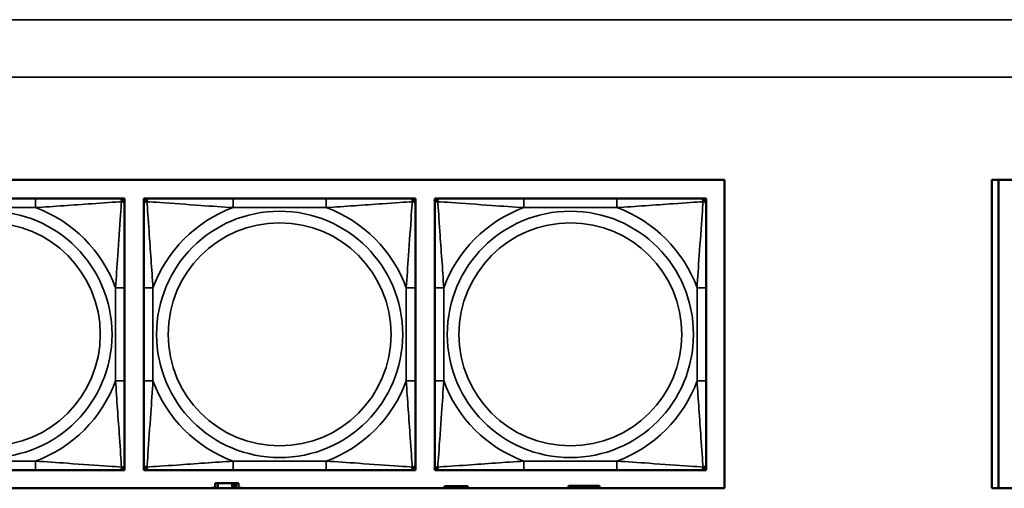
# Model space of a CAD drawing. Header units: inches. Extents: x 0.2 to 58.8, y 1.7 to 68.8.
# Tile 167 of 256: x 25.8 to 28, y 59.3 to 60.3. Entities that reach past the tile are written whole.
import ezdxf

# ---------------------------------------------------------------- set-up
doc = ezdxf.new("R2010")
doc.units = ezdxf.units.IN
doc.header["$MEASUREMENT"] = 0
doc.layers.add('Visible (ANSI)', color=7, linetype='Continuous', lineweight=50)
doc.layers.add('Visible Narrow (ANSI)', color=7, linetype='Continuous', lineweight=35)

msp = doc.modelspace()

# ---------------------------------------------------------------- linework, layer by layer
at = {"layer": 'Visible (ANSI)'}
for p, q in [((22.2594, 59.9366), (27.3578, 59.9366)), ((27.3578, 59.9366), (27.3578, 59.266)), ((27.9393, 59.266), (27.9393, 59.9366)), ((27.9393, 59.9366), (30.5075, 59.9366)), ((27.9543, 59.9366), (27.9543, 59.266)), ((25.8586, 59.896), (25.6563, 59.896)), ((26.0409, 59.896), (26.0468, 59.896)), ((26.0468, 59.896), (26.0527, 59.896)), ((26.0527, 59.896), (26.0527, 59.8901)), ((26.0947, 59.896), (26.1007, 59.896)), ((26.0947, 59.8901), (26.0947, 59.896)), ((26.1007, 59.896), (26.1066, 59.896)), ((26.4912, 59.896), (26.2889, 59.896)), ((26.6735, 59.896), (26.6794, 59.896)), ((26.6794, 59.896), (26.6853, 59.896)), ((26.6853, 59.896), (26.6853, 59.8901)), ((26.7273, 59.896), (26.7332, 59.896)), ((26.7273, 59.8901), (26.7273, 59.896)), ((26.7332, 59.896), (26.7391, 59.896)), ((27.1237, 59.896), (26.9214, 59.896)), ((27.306, 59.896), (27.3119, 59.896)), ((27.3119, 59.896), (27.3178, 59.896)), ((27.3178, 59.896), (27.3178, 59.8901)), ((26.0527, 59.8901), (26.0527, 59.8842)), ((26.0947, 59.8842), (26.0947, 59.8901)), ((26.6853, 59.8901), (26.6853, 59.8842)), ((26.7273, 59.8842), (26.7273, 59.8901)), ((27.3178, 59.8901), (27.3178, 59.8842)), ((26.0527, 59.4995), (26.0527, 59.7018)), ((26.0947, 59.7018), (26.0947, 59.4995)), ((26.6853, 59.4995), (26.6853, 59.7018)), ((26.7273, 59.7018), (26.7273, 59.4995)), ((27.3178, 59.4995), (27.3178, 59.7018)), ((26.0527, 59.3172), (26.0527, 59.3113)), ((26.0947, 59.3113), (26.0947, 59.3172)), ((26.6853, 59.3172), (26.6853, 59.3113)), ((26.7273, 59.3113), (26.7273, 59.3172)), ((27.3178, 59.3172), (27.3178, 59.3113)), ((25.6563, 59.3054), (25.8586, 59.3054)), ((26.0468, 59.3054), (26.0409, 59.3054)), ((26.0527, 59.3054), (26.0468, 59.3054)), ((26.0527, 59.3113), (26.0527, 59.3054)), ((26.0947, 59.3054), (26.0947, 59.3113)), ((26.1007, 59.3054), (26.0947, 59.3054)), ((26.1066, 59.3054), (26.1007, 59.3054)), ((26.2889, 59.3054), (26.4912, 59.3054)), ((26.6794, 59.3054), (26.6735, 59.3054)), ((26.6853, 59.3054), (26.6794, 59.3054)), ((26.6853, 59.3113), (26.6853, 59.3054)), ((26.7273, 59.3054), (26.7273, 59.3113)), ((26.7332, 59.3054), (26.7273, 59.3054)), ((26.7391, 59.3054), (26.7332, 59.3054)), ((26.9214, 59.3054), (27.1237, 59.3054)), ((27.3119, 59.3054), (27.306, 59.3054)), ((27.3178, 59.3054), (27.3119, 59.3054)), ((27.3178, 59.3113), (27.3178, 59.3054)), ((26.2557, 59.2773), (26.2498, 59.2773)), ((26.2498, 59.2773), (26.2498, 59.266)), ((26.2557, 59.2773), (26.287, 59.2773)), ((26.2557, 59.266), (26.2557, 59.2773)), ((26.287, 59.266), (26.287, 59.2773)), ((26.287, 59.2773), (26.291, 59.2773)), ((26.291, 59.2773), (26.291, 59.266)), ((26.291, 59.2773), (26.295, 59.2773)), ((26.3008, 59.2773), (26.295, 59.2773)), ((26.295, 59.2773), (26.295, 59.266)), ((26.3008, 59.266), (26.3008, 59.2773)), ((27.3578, 59.266), (22.2594, 59.266)), ((26.2417, 59.266), (26.2417, 59.2668)), ((26.2417, 59.2668), (26.2498, 59.2668)), ((26.3008, 59.2668), (26.3073, 59.2668)), ((26.3073, 59.2668), (26.3073, 59.266)), ((26.7547, 59.2703), (26.7488, 59.2703)), ((26.7488, 59.2703), (26.7488, 59.266)), ((26.7547, 59.2703), (26.7586, 59.2703)), ((26.7547, 59.266), (26.7547, 59.2703)), ((26.7586, 59.266), (26.7586, 59.2703)), ((26.7586, 59.2703), (26.7627, 59.2703)), ((26.7627, 59.2703), (26.7627, 59.266)), ((26.7627, 59.2703), (26.794, 59.2703)), ((26.794, 59.2703), (26.794, 59.266)), ((26.7998, 59.2703), (26.794, 59.2703)), ((26.7998, 59.266), (26.7998, 59.2703)), ((27.0188, 59.266), (27.0188, 59.2713)), ((27.0188, 59.2713), (27.0858, 59.2713)), ((27.0858, 59.2713), (27.0858, 59.266)), ((30.5075, 59.266), (27.9393, 59.266))]:
    msp.add_line(p, q, dxfattribs=at)
for centre, radius, start, end in [((26.0409, 59.8842), 0.0118, 0, 90), ((26.0468, 59.8901), 0.00591, 0, 90), ((26.1007, 59.8901), 0.00591, 90, 180), ((26.1066, 59.8842), 0.0118, 90, 180), ((26.6735, 59.8842), 0.0118, 0, 90), ((26.6794, 59.8901), 0.00591, 0, 90), ((26.7332, 59.8901), 0.00591, 90, 180), ((26.7391, 59.8842), 0.0118, 90, 180), ((27.306, 59.8842), 0.0118, 0, 90), ((27.3119, 59.8901), 0.00591, 0, 90), ((26.0409, 59.3172), 0.0118, 270, 0), ((26.1066, 59.3172), 0.0118, 180, 270), ((26.6735, 59.3172), 0.0118, 270, 0), ((26.7391, 59.3172), 0.0118, 180, 270), ((27.306, 59.3172), 0.0118, 270, 0), ((26.0468, 59.3113), 0.00591, 270, 0), ((26.1007, 59.3113), 0.00591, 180, 270), ((26.6794, 59.3113), 0.00591, 270, 0), ((26.7332, 59.3113), 0.00591, 180, 270), ((27.3119, 59.3113), 0.00591, 270, 0)]:
    msp.add_arc(centre, radius, start, end, dxfattribs=at)
for points, knots in [([(26.0409, 59.896), (26.0352, 59.896), (26.0227, 59.896), (26.0075, 59.896), (25.9841, 59.896), (25.9549, 59.896), (25.9259, 59.896), (25.9037, 59.896), (25.881, 59.896), (25.8586, 59.896)], [-0.7968224, -0.7968224, -0.7968224, -0.7968224, -0.6514613, -0.6514613, -0.6514613, -0.427691, -0.427691, -0.427691, -0.2569517, -0.2569517, -0.2569517, -0.2569517]), ([(26.2889, 59.896), (26.2652, 59.896), (26.2412, 59.896), (26.2179, 59.896), (26.1872, 59.896), (26.1563, 59.896), (26.1331, 59.896), (26.121, 59.896), (26.1114, 59.896), (26.1066, 59.896)], [0.2569537, 0.2569537, 0.2569537, 0.2569537, 0.4371919, 0.4371919, 0.4371919, 0.6739428, 0.6739428, 0.6739428, 0.7963818, 0.7963818, 0.7963818, 0.7963818]), ([(26.6735, 59.896), (26.6678, 59.896), (26.6553, 59.896), (26.64, 59.896), (26.6166, 59.896), (26.5875, 59.896), (26.5584, 59.896), (26.5362, 59.896), (26.5136, 59.896), (26.4912, 59.896)], [-0.7968224, -0.7968224, -0.7968224, -0.7968224, -0.6514613, -0.6514613, -0.6514613, -0.427691, -0.427691, -0.427691, -0.2569517, -0.2569517, -0.2569517, -0.2569517]), ([(26.9214, 59.896), (26.8978, 59.896), (26.8738, 59.896), (26.8504, 59.896), (26.8197, 59.896), (26.7889, 59.896), (26.7656, 59.896), (26.7536, 59.896), (26.744, 59.896), (26.7391, 59.896)], [0.2569537, 0.2569537, 0.2569537, 0.2569537, 0.4371919, 0.4371919, 0.4371919, 0.6739428, 0.6739428, 0.6739428, 0.7963818, 0.7963818, 0.7963818, 0.7963818]), ([(27.306, 59.896), (27.3003, 59.896), (27.2878, 59.896), (27.2726, 59.896), (27.2492, 59.896), (27.22, 59.896), (27.191, 59.896), (27.1688, 59.896), (27.1461, 59.896), (27.1237, 59.896)], [-0.7968224, -0.7968224, -0.7968224, -0.7968224, -0.6514613, -0.6514613, -0.6514613, -0.427691, -0.427691, -0.427691, -0.2569517, -0.2569517, -0.2569517, -0.2569517]), ([(26.0527, 59.7018), (26.0527, 59.7255), (26.0527, 59.7495), (26.0527, 59.7729), (26.0527, 59.8035), (26.0527, 59.8344), (26.0527, 59.8577), (26.0527, 59.8697), (26.0527, 59.8793), (26.0527, 59.8842)], [0.2569537, 0.2569537, 0.2569537, 0.2569537, 0.4371919, 0.4371919, 0.4371919, 0.6739428, 0.6739428, 0.6739428, 0.7963818, 0.7963818, 0.7963818, 0.7963818]), ([(26.0947, 59.8842), (26.0947, 59.8784), (26.0947, 59.8659), (26.0947, 59.8507), (26.0947, 59.8273), (26.0947, 59.7982), (26.0947, 59.7691), (26.0947, 59.7469), (26.0947, 59.7243), (26.0947, 59.7018)], [-0.7968224, -0.7968224, -0.7968224, -0.7968224, -0.6514613, -0.6514613, -0.6514613, -0.427691, -0.427691, -0.427691, -0.2569517, -0.2569517, -0.2569517, -0.2569517]), ([(26.6853, 59.7018), (26.6853, 59.7255), (26.6853, 59.7495), (26.6853, 59.7729), (26.6853, 59.8035), (26.6853, 59.8344), (26.6853, 59.8577), (26.6853, 59.8697), (26.6853, 59.8793), (26.6853, 59.8842)], [0.2569537, 0.2569537, 0.2569537, 0.2569537, 0.4371919, 0.4371919, 0.4371919, 0.6739428, 0.6739428, 0.6739428, 0.7963818, 0.7963818, 0.7963818, 0.7963818]), ([(26.7273, 59.8842), (26.7273, 59.8784), (26.7273, 59.8659), (26.7273, 59.8507), (26.7273, 59.8273), (26.7273, 59.7982), (26.7273, 59.7691), (26.7273, 59.7469), (26.7273, 59.7243), (26.7273, 59.7018)], [-0.7968224, -0.7968224, -0.7968224, -0.7968224, -0.6514613, -0.6514613, -0.6514613, -0.427691, -0.427691, -0.427691, -0.2569517, -0.2569517, -0.2569517, -0.2569517]), ([(27.3178, 59.7018), (27.3178, 59.7255), (27.3178, 59.7495), (27.3178, 59.7729), (27.3178, 59.8035), (27.3178, 59.8344), (27.3178, 59.8577), (27.3178, 59.8697), (27.3178, 59.8793), (27.3178, 59.8842)], [0.2569537, 0.2569537, 0.2569537, 0.2569537, 0.4371919, 0.4371919, 0.4371919, 0.6739428, 0.6739428, 0.6739428, 0.7963818, 0.7963818, 0.7963818, 0.7963818]), ([(26.0527, 59.3172), (26.0527, 59.323), (26.0527, 59.3355), (26.0527, 59.3507), (26.0527, 59.3741), (26.0527, 59.4032), (26.0527, 59.4323), (26.0527, 59.4545), (26.0527, 59.4771), (26.0527, 59.4995)], [-0.7968224, -0.7968224, -0.7968224, -0.7968224, -0.6514613, -0.6514613, -0.6514613, -0.427691, -0.427691, -0.427691, -0.2569517, -0.2569517, -0.2569517, -0.2569517]), ([(26.0947, 59.4995), (26.0947, 59.4759), (26.0947, 59.4519), (26.0947, 59.4285), (26.0947, 59.3978), (26.0947, 59.367), (26.0947, 59.3437), (26.0947, 59.3317), (26.0947, 59.3221), (26.0947, 59.3172)], [0.2569537, 0.2569537, 0.2569537, 0.2569537, 0.4371919, 0.4371919, 0.4371919, 0.6739428, 0.6739428, 0.6739428, 0.7963818, 0.7963818, 0.7963818, 0.7963818]), ([(26.6853, 59.3172), (26.6853, 59.323), (26.6853, 59.3355), (26.6853, 59.3507), (26.6853, 59.3741), (26.6853, 59.4032), (26.6853, 59.4323), (26.6853, 59.4545), (26.6853, 59.4771), (26.6853, 59.4995)], [-0.7968224, -0.7968224, -0.7968224, -0.7968224, -0.6514613, -0.6514613, -0.6514613, -0.427691, -0.427691, -0.427691, -0.2569517, -0.2569517, -0.2569517, -0.2569517]), ([(26.7273, 59.4995), (26.7273, 59.4759), (26.7273, 59.4519), (26.7273, 59.4285), (26.7273, 59.3978), (26.7273, 59.367), (26.7273, 59.3437), (26.7273, 59.3317), (26.7273, 59.3221), (26.7273, 59.3172)], [0.2569537, 0.2569537, 0.2569537, 0.2569537, 0.4371919, 0.4371919, 0.4371919, 0.6739428, 0.6739428, 0.6739428, 0.7963818, 0.7963818, 0.7963818, 0.7963818]), ([(27.3178, 59.3172), (27.3178, 59.323), (27.3178, 59.3355), (27.3178, 59.3507), (27.3178, 59.3741), (27.3178, 59.4032), (27.3178, 59.4323), (27.3178, 59.4545), (27.3178, 59.4771), (27.3178, 59.4995)], [-0.7968224, -0.7968224, -0.7968224, -0.7968224, -0.6514613, -0.6514613, -0.6514613, -0.427691, -0.427691, -0.427691, -0.2569517, -0.2569517, -0.2569517, -0.2569517]), ([(25.8586, 59.3054), (25.8823, 59.3054), (25.9063, 59.3054), (25.9296, 59.3054), (25.9603, 59.3054), (25.9912, 59.3054), (26.0144, 59.3054), (26.0265, 59.3054), (26.0361, 59.3054), (26.0409, 59.3054)], [0.2569537, 0.2569537, 0.2569537, 0.2569537, 0.4371919, 0.4371919, 0.4371919, 0.6739428, 0.6739428, 0.6739428, 0.7963818, 0.7963818, 0.7963818, 0.7963818]), ([(26.1066, 59.3054), (26.1123, 59.3054), (26.1248, 59.3054), (26.14, 59.3054), (26.1634, 59.3054), (26.1925, 59.3054), (26.2216, 59.3054), (26.2438, 59.3054), (26.2665, 59.3054), (26.2889, 59.3054)], [-0.7968224, -0.7968224, -0.7968224, -0.7968224, -0.6514613, -0.6514613, -0.6514613, -0.427691, -0.427691, -0.427691, -0.2569517, -0.2569517, -0.2569517, -0.2569517]), ([(26.4912, 59.3054), (26.5148, 59.3054), (26.5388, 59.3054), (26.5622, 59.3054), (26.5929, 59.3054), (26.6237, 59.3054), (26.647, 59.3054), (26.659, 59.3054), (26.6686, 59.3054), (26.6735, 59.3054)], [0.2569537, 0.2569537, 0.2569537, 0.2569537, 0.4371919, 0.4371919, 0.4371919, 0.6739428, 0.6739428, 0.6739428, 0.7963818, 0.7963818, 0.7963818, 0.7963818]), ([(26.7391, 59.3054), (26.7448, 59.3054), (26.7573, 59.3054), (26.7725, 59.3054), (26.796, 59.3054), (26.8251, 59.3054), (26.8542, 59.3054), (26.8764, 59.3054), (26.899, 59.3054), (26.9214, 59.3054)], [-0.7968224, -0.7968224, -0.7968224, -0.7968224, -0.6514613, -0.6514613, -0.6514613, -0.427691, -0.427691, -0.427691, -0.2569517, -0.2569517, -0.2569517, -0.2569517]), ([(27.1237, 59.3054), (27.1474, 59.3054), (27.1714, 59.3054), (27.1947, 59.3054), (27.2254, 59.3054), (27.2563, 59.3054), (27.2795, 59.3054), (27.2916, 59.3054), (27.3012, 59.3054), (27.306, 59.3054)], [0.2569537, 0.2569537, 0.2569537, 0.2569537, 0.4371919, 0.4371919, 0.4371919, 0.6739428, 0.6739428, 0.6739428, 0.7963818, 0.7963818, 0.7963818, 0.7963818])]:
    msp.add_open_spline(points, degree=3, knots=knots, dxfattribs=at)
at = {"layer": 'Visible Narrow (ANSI)'}
for p, q in [((21.4369, 60.2848), (53.1829, 60.2848)), ((53.1829, 60.16), (21.4369, 60.16)), ((25.8586, 59.896), (25.8586, 59.8763)), ((26.2889, 59.896), (26.2889, 59.8763)), ((26.4912, 59.896), (26.4912, 59.8763)), ((26.9214, 59.896), (26.9214, 59.8763)), ((27.1237, 59.896), (27.1237, 59.8763)), ((25.6563, 59.8763), (25.8586, 59.8763)), ((26.2889, 59.8763), (26.4912, 59.8763)), ((26.9214, 59.8763), (27.1237, 59.8763)), ((26.0331, 59.7018), (26.0331, 59.4995)), ((26.0527, 59.7018), (26.0331, 59.7018)), ((26.0947, 59.7018), (26.1144, 59.7018)), ((26.1144, 59.4995), (26.1144, 59.7018)), ((26.6656, 59.7018), (26.6656, 59.4995)), ((26.6853, 59.7018), (26.6656, 59.7018)), ((26.7273, 59.7018), (26.747, 59.7018)), ((26.747, 59.4995), (26.747, 59.7018)), ((27.2982, 59.7018), (27.2982, 59.4995)), ((27.3178, 59.7018), (27.2982, 59.7018)), ((26.0527, 59.4995), (26.0331, 59.4995)), ((26.0947, 59.4995), (26.1144, 59.4995)), ((26.6853, 59.4995), (26.6656, 59.4995)), ((26.7273, 59.4995), (26.747, 59.4995)), ((27.3178, 59.4995), (27.2982, 59.4995)), ((25.8586, 59.3251), (25.6563, 59.3251)), ((25.8586, 59.3054), (25.8586, 59.3251)), ((26.4912, 59.3251), (26.2889, 59.3251)), ((26.2889, 59.3054), (26.2889, 59.3251)), ((26.4912, 59.3054), (26.4912, 59.3251)), ((27.1237, 59.3251), (26.9214, 59.3251)), ((26.9214, 59.3054), (26.9214, 59.3251)), ((27.1237, 59.3054), (27.1237, 59.3251))]:
    msp.add_line(p, q, dxfattribs=at)
for centre, radius in [((25.7575, 59.6007), 0.2678), ((26.39, 59.6007), 0.2678), ((27.0226, 59.6007), 0.2678), ((25.7575, 59.6007), 0.2424), ((26.39, 59.6007), 0.2424), ((27.0226, 59.6007), 0.2424)]:
    msp.add_circle(centre, radius, dxfattribs=at)
for centre, start, end in [((25.7575, 59.6007), 20.1547, 69.8453), ((26.39, 59.6007), 110.1547, 159.8453), ((26.39, 59.6007), 20.1547, 69.8453), ((27.0226, 59.6007), 110.1547, 159.8453), ((27.0226, 59.6007), 20.1547, 69.8453), ((25.7575, 59.6007), 290.1547, 339.8453), ((26.39, 59.6007), 200.1547, 249.8453), ((26.39, 59.6007), 290.1547, 339.8453), ((27.0226, 59.6007), 200.1547, 249.8453), ((27.0226, 59.6007), 290.1547, 339.8453)]:
    msp.add_arc(centre, 0.2936, start, end, dxfattribs=at)
for points, knots in [([(26.0409, 59.896), (26.0415, 59.896), (26.042, 59.8959), (26.0429, 59.8956), (26.0432, 59.8955), (26.0438, 59.8951), (26.044, 59.8949), (26.0443, 59.8946), (26.0445, 59.8945), (26.0448, 59.8941), (26.045, 59.8937), (26.0454, 59.8928), (26.0456, 59.8922), (26.0459, 59.8907), (26.0459, 59.89), (26.0459, 59.8891)], [-0.0532704, -0.0532704, -0.0532704, -0.0532704, -0.04377373, -0.04377373, -0.03521335, -0.03521335, -0.02986312, -0.02986312, -0.02651922, -0.02651922, -0.01983142, -0.01983142, -0.00913095, -0.00913095, 0.00023197, 0.00023197, 0.00023197, 0.00023197]), ([(26.1016, 59.8891), (26.1016, 59.89), (26.1016, 59.8907), (26.1019, 59.8922), (26.1021, 59.8928), (26.1025, 59.8937), (26.1027, 59.8941), (26.103, 59.8945), (26.1031, 59.8946), (26.1035, 59.8949), (26.1037, 59.8951), (26.1042, 59.8955), (26.1046, 59.8956), (26.1055, 59.8959), (26.106, 59.896), (26.1066, 59.896)], [-0.00023197, -0.00023197, -0.00023197, -0.00023197, 0.00913095, 0.00913095, 0.01983142, 0.01983142, 0.02651922, 0.02651922, 0.02986312, 0.02986312, 0.03521335, 0.03521335, 0.04377373, 0.04377373, 0.0532704, 0.0532704, 0.0532704, 0.0532704]), ([(26.6735, 59.896), (26.674, 59.896), (26.6745, 59.8959), (26.6754, 59.8956), (26.6758, 59.8955), (26.6764, 59.8951), (26.6766, 59.8949), (26.6769, 59.8946), (26.677, 59.8945), (26.6773, 59.8941), (26.6775, 59.8937), (26.678, 59.8928), (26.6782, 59.8922), (26.6784, 59.8907), (26.6785, 59.89), (26.6784, 59.8891)], [-0.0532704, -0.0532704, -0.0532704, -0.0532704, -0.04377373, -0.04377373, -0.03521335, -0.03521335, -0.02986312, -0.02986312, -0.02651922, -0.02651922, -0.01983142, -0.01983142, -0.00913095, -0.00913095, 0.00023197, 0.00023197, 0.00023197, 0.00023197]), ([(26.7341, 59.8891), (26.7341, 59.89), (26.7342, 59.8907), (26.7344, 59.8922), (26.7346, 59.8928), (26.7351, 59.8937), (26.7352, 59.8941), (26.7356, 59.8945), (26.7357, 59.8946), (26.736, 59.8949), (26.7362, 59.8951), (26.7368, 59.8955), (26.7372, 59.8956), (26.7381, 59.8959), (26.7386, 59.896), (26.7391, 59.896)], [-0.00023197, -0.00023197, -0.00023197, -0.00023197, 0.00913095, 0.00913095, 0.01983142, 0.01983142, 0.02651922, 0.02651922, 0.02986312, 0.02986312, 0.03521335, 0.03521335, 0.04377373, 0.04377373, 0.0532704, 0.0532704, 0.0532704, 0.0532704]), ([(27.306, 59.896), (27.3066, 59.896), (27.3071, 59.8959), (27.308, 59.8956), (27.3083, 59.8955), (27.3089, 59.8951), (27.3091, 59.8949), (27.3094, 59.8946), (27.3096, 59.8945), (27.3099, 59.8941), (27.3101, 59.8937), (27.3105, 59.8928), (27.3107, 59.8922), (27.311, 59.8907), (27.311, 59.89), (27.311, 59.8891)], [-0.0532704, -0.0532704, -0.0532704, -0.0532704, -0.04377373, -0.04377373, -0.03521335, -0.03521335, -0.02986312, -0.02986312, -0.02651922, -0.02651922, -0.01983142, -0.01983142, -0.00913095, -0.00913095, 0.00023197, 0.00023197, 0.00023197, 0.00023197]), ([(25.8586, 59.8763), (25.8991, 59.8787), (25.9415, 59.882), (26.0071, 59.8866), (26.0315, 59.8882), (26.0459, 59.8891)], [0.2569517, 0.2569517, 0.2569517, 0.2569517, 0.5559983, 0.5559983, 0.7482818, 0.7482818, 0.7482818, 0.7482818]), ([(26.0459, 59.8891), (26.0454, 59.8815), (26.0448, 59.8715), (26.0423, 59.8344), (26.04, 59.8027), (26.0361, 59.7484), (26.0345, 59.7252), (26.0331, 59.7018)], [-0.7478145, -0.7478145, -0.7478145, -0.7478145, -0.6493253, -0.6493253, -0.427691, -0.427691, -0.2569537, -0.2569537, -0.2569537, -0.2569537]), ([(26.0459, 59.8891), (26.0467, 59.8891), (26.0475, 59.8891), (26.0489, 59.8889), (26.0496, 59.8886), (26.0505, 59.8882), (26.0508, 59.888), (26.0513, 59.8877), (26.0514, 59.8876), (26.0517, 59.8873), (26.0519, 59.887), (26.0522, 59.8865), (26.0524, 59.8861), (26.0527, 59.8852), (26.0527, 59.8847), (26.0527, 59.8842)], [-0.00023197, -0.00023197, -0.00023197, -0.00023197, 0.00913095, 0.00913095, 0.01983142, 0.01983142, 0.02651922, 0.02651922, 0.02986312, 0.02986312, 0.03521335, 0.03521335, 0.04377373, 0.04377373, 0.0532704, 0.0532704, 0.0532704, 0.0532704]), ([(26.0947, 59.8842), (26.0947, 59.8847), (26.0948, 59.8852), (26.0951, 59.8861), (26.0952, 59.8865), (26.0956, 59.887), (26.0958, 59.8873), (26.0961, 59.8876), (26.0962, 59.8877), (26.0967, 59.888), (26.097, 59.8882), (26.0979, 59.8886), (26.0986, 59.8889), (26.1, 59.8891), (26.1008, 59.8891), (26.1016, 59.8891)], [-0.0532704, -0.0532704, -0.0532704, -0.0532704, -0.04377373, -0.04377373, -0.03521335, -0.03521335, -0.02986312, -0.02986312, -0.02651922, -0.02651922, -0.01983142, -0.01983142, -0.00913095, -0.00913095, 0.00023197, 0.00023197, 0.00023197, 0.00023197]), ([(26.1016, 59.8891), (26.1092, 59.8886), (26.1193, 59.888), (26.1563, 59.8855), (26.188, 59.8832), (26.2423, 59.8793), (26.2655, 59.8777), (26.2889, 59.8763)], [-0.7478145, -0.7478145, -0.7478145, -0.7478145, -0.6493253, -0.6493253, -0.427691, -0.427691, -0.2569537, -0.2569537, -0.2569537, -0.2569537]), ([(26.1144, 59.7018), (26.112, 59.7423), (26.1087, 59.7847), (26.1041, 59.8503), (26.1025, 59.8748), (26.1016, 59.8891)], [0.2569517, 0.2569517, 0.2569517, 0.2569517, 0.5559983, 0.5559983, 0.7482818, 0.7482818, 0.7482818, 0.7482818]), ([(26.4912, 59.8763), (26.5316, 59.8787), (26.574, 59.882), (26.6397, 59.8866), (26.6641, 59.8882), (26.6784, 59.8891)], [0.2569517, 0.2569517, 0.2569517, 0.2569517, 0.5559983, 0.5559983, 0.7482818, 0.7482818, 0.7482818, 0.7482818]), ([(26.6784, 59.8891), (26.678, 59.8815), (26.6773, 59.8715), (26.6748, 59.8344), (26.6725, 59.8027), (26.6687, 59.7484), (26.667, 59.7252), (26.6656, 59.7018)], [-0.7478145, -0.7478145, -0.7478145, -0.7478145, -0.6493253, -0.6493253, -0.427691, -0.427691, -0.2569537, -0.2569537, -0.2569537, -0.2569537]), ([(26.6784, 59.8891), (26.6793, 59.8891), (26.68, 59.8891), (26.6815, 59.8889), (26.6821, 59.8886), (26.6831, 59.8882), (26.6834, 59.888), (26.6838, 59.8877), (26.6839, 59.8876), (26.6842, 59.8873), (26.6844, 59.887), (26.6848, 59.8865), (26.685, 59.8861), (26.6852, 59.8852), (26.6853, 59.8847), (26.6853, 59.8842)], [-0.00023197, -0.00023197, -0.00023197, -0.00023197, 0.00913095, 0.00913095, 0.01983142, 0.01983142, 0.02651922, 0.02651922, 0.02986312, 0.02986312, 0.03521335, 0.03521335, 0.04377373, 0.04377373, 0.0532704, 0.0532704, 0.0532704, 0.0532704]), ([(26.7273, 59.8842), (26.7273, 59.8847), (26.7274, 59.8852), (26.7276, 59.8861), (26.7278, 59.8865), (26.7282, 59.887), (26.7283, 59.8873), (26.7287, 59.8876), (26.7288, 59.8877), (26.7292, 59.888), (26.7295, 59.8882), (26.7304, 59.8886), (26.7311, 59.8889), (26.7326, 59.8891), (26.7333, 59.8891), (26.7341, 59.8891)], [-0.0532704, -0.0532704, -0.0532704, -0.0532704, -0.04377373, -0.04377373, -0.03521335, -0.03521335, -0.02986312, -0.02986312, -0.02651922, -0.02651922, -0.01983142, -0.01983142, -0.00913095, -0.00913095, 0.00023197, 0.00023197, 0.00023197, 0.00023197]), ([(26.7341, 59.8891), (26.7418, 59.8886), (26.7518, 59.888), (26.7889, 59.8855), (26.8206, 59.8832), (26.8748, 59.8793), (26.8981, 59.8777), (26.9214, 59.8763)], [-0.7478145, -0.7478145, -0.7478145, -0.7478145, -0.6493253, -0.6493253, -0.427691, -0.427691, -0.2569537, -0.2569537, -0.2569537, -0.2569537]), ([(26.747, 59.7018), (26.7446, 59.7423), (26.7413, 59.7847), (26.7367, 59.8503), (26.7351, 59.8748), (26.7341, 59.8891)], [0.2569517, 0.2569517, 0.2569517, 0.2569517, 0.5559983, 0.5559983, 0.7482818, 0.7482818, 0.7482818, 0.7482818]), ([(27.1237, 59.8763), (27.1642, 59.8787), (27.2066, 59.882), (27.2722, 59.8866), (27.2966, 59.8882), (27.311, 59.8891)], [0.2569517, 0.2569517, 0.2569517, 0.2569517, 0.5559983, 0.5559983, 0.7482818, 0.7482818, 0.7482818, 0.7482818]), ([(27.311, 59.8891), (27.3105, 59.8815), (27.3099, 59.8715), (27.3074, 59.8344), (27.3051, 59.8027), (27.3012, 59.7484), (27.2996, 59.7252), (27.2982, 59.7018)], [-0.7478145, -0.7478145, -0.7478145, -0.7478145, -0.6493253, -0.6493253, -0.427691, -0.427691, -0.2569537, -0.2569537, -0.2569537, -0.2569537]), ([(27.311, 59.8891), (27.3118, 59.8891), (27.3126, 59.8891), (27.314, 59.8889), (27.3147, 59.8886), (27.3156, 59.8882), (27.3159, 59.888), (27.3164, 59.8877), (27.3165, 59.8876), (27.3168, 59.8873), (27.317, 59.887), (27.3173, 59.8865), (27.3175, 59.8861), (27.3178, 59.8852), (27.3178, 59.8847), (27.3178, 59.8842)], [-0.00023197, -0.00023197, -0.00023197, -0.00023197, 0.00913095, 0.00913095, 0.01983142, 0.01983142, 0.02651922, 0.02651922, 0.02986312, 0.02986312, 0.03521335, 0.03521335, 0.04377373, 0.04377373, 0.0532704, 0.0532704, 0.0532704, 0.0532704]), ([(26.0331, 59.4995), (26.0355, 59.4591), (26.0388, 59.4167), (26.0434, 59.351), (26.045, 59.3266), (26.0459, 59.3123)], [0.2569517, 0.2569517, 0.2569517, 0.2569517, 0.5559983, 0.5559983, 0.7482818, 0.7482818, 0.7482818, 0.7482818]), ([(26.1016, 59.3123), (26.1021, 59.3199), (26.1027, 59.3299), (26.1052, 59.367), (26.1075, 59.3987), (26.1114, 59.4529), (26.113, 59.4762), (26.1144, 59.4995)], [-0.7478145, -0.7478145, -0.7478145, -0.7478145, -0.6493253, -0.6493253, -0.427691, -0.427691, -0.2569537, -0.2569537, -0.2569537, -0.2569537]), ([(26.6656, 59.4995), (26.668, 59.4591), (26.6713, 59.4167), (26.6759, 59.351), (26.6775, 59.3266), (26.6784, 59.3123)], [0.2569517, 0.2569517, 0.2569517, 0.2569517, 0.5559983, 0.5559983, 0.7482818, 0.7482818, 0.7482818, 0.7482818]), ([(26.7341, 59.3123), (26.7346, 59.3199), (26.7353, 59.3299), (26.7378, 59.367), (26.74, 59.3987), (26.7439, 59.4529), (26.7456, 59.4762), (26.747, 59.4995)], [-0.7478145, -0.7478145, -0.7478145, -0.7478145, -0.6493253, -0.6493253, -0.427691, -0.427691, -0.2569537, -0.2569537, -0.2569537, -0.2569537]), ([(27.2982, 59.4995), (27.3006, 59.4591), (27.3039, 59.4167), (27.3085, 59.351), (27.3101, 59.3266), (27.311, 59.3123)], [0.2569517, 0.2569517, 0.2569517, 0.2569517, 0.5559983, 0.5559983, 0.7482818, 0.7482818, 0.7482818, 0.7482818]), ([(26.0459, 59.3123), (26.0382, 59.3128), (26.0282, 59.3134), (25.9912, 59.3159), (25.9595, 59.3182), (25.9052, 59.3221), (25.882, 59.3237), (25.8586, 59.3251)], [-0.7478145, -0.7478145, -0.7478145, -0.7478145, -0.6493253, -0.6493253, -0.427691, -0.427691, -0.2569537, -0.2569537, -0.2569537, -0.2569537]), ([(26.0527, 59.3172), (26.0527, 59.3167), (26.0527, 59.3162), (26.0524, 59.3153), (26.0522, 59.3149), (26.0519, 59.3143), (26.0517, 59.3141), (26.0514, 59.3138), (26.0513, 59.3137), (26.0508, 59.3134), (26.0505, 59.3132), (26.0496, 59.3127), (26.0489, 59.3125), (26.0475, 59.3123), (26.0467, 59.3123), (26.0459, 59.3123)], [-0.0532704, -0.0532704, -0.0532704, -0.0532704, -0.04377373, -0.04377373, -0.03521335, -0.03521335, -0.02986312, -0.02986312, -0.02651922, -0.02651922, -0.01983142, -0.01983142, -0.00913095, -0.00913095, 0.00023197, 0.00023197, 0.00023197, 0.00023197]), ([(26.1016, 59.3123), (26.1008, 59.3123), (26.1, 59.3123), (26.0986, 59.3125), (26.0979, 59.3127), (26.097, 59.3132), (26.0967, 59.3134), (26.0962, 59.3137), (26.0961, 59.3138), (26.0958, 59.3141), (26.0956, 59.3143), (26.0952, 59.3149), (26.0951, 59.3153), (26.0948, 59.3162), (26.0947, 59.3167), (26.0947, 59.3172)], [-0.00023197, -0.00023197, -0.00023197, -0.00023197, 0.00913095, 0.00913095, 0.01983142, 0.01983142, 0.02651922, 0.02651922, 0.02986312, 0.02986312, 0.03521335, 0.03521335, 0.04377373, 0.04377373, 0.0532704, 0.0532704, 0.0532704, 0.0532704]), ([(26.2889, 59.3251), (26.2484, 59.3227), (26.206, 59.3194), (26.1404, 59.3148), (26.116, 59.3132), (26.1016, 59.3123)], [0.2569517, 0.2569517, 0.2569517, 0.2569517, 0.5559983, 0.5559983, 0.7482818, 0.7482818, 0.7482818, 0.7482818]), ([(26.6784, 59.3123), (26.6708, 59.3128), (26.6608, 59.3134), (26.6237, 59.3159), (26.592, 59.3182), (26.5378, 59.3221), (26.5145, 59.3237), (26.4912, 59.3251)], [-0.7478145, -0.7478145, -0.7478145, -0.7478145, -0.6493253, -0.6493253, -0.427691, -0.427691, -0.2569537, -0.2569537, -0.2569537, -0.2569537]), ([(26.6853, 59.3172), (26.6853, 59.3167), (26.6852, 59.3162), (26.685, 59.3153), (26.6848, 59.3149), (26.6844, 59.3143), (26.6842, 59.3141), (26.6839, 59.3138), (26.6838, 59.3137), (26.6834, 59.3134), (26.6831, 59.3132), (26.6821, 59.3127), (26.6815, 59.3125), (26.68, 59.3123), (26.6793, 59.3123), (26.6784, 59.3123)], [-0.0532704, -0.0532704, -0.0532704, -0.0532704, -0.04377373, -0.04377373, -0.03521335, -0.03521335, -0.02986312, -0.02986312, -0.02651922, -0.02651922, -0.01983142, -0.01983142, -0.00913095, -0.00913095, 0.00023197, 0.00023197, 0.00023197, 0.00023197]), ([(26.7341, 59.3123), (26.7333, 59.3123), (26.7326, 59.3123), (26.7311, 59.3125), (26.7304, 59.3127), (26.7295, 59.3132), (26.7292, 59.3134), (26.7288, 59.3137), (26.7287, 59.3138), (26.7283, 59.3141), (26.7282, 59.3143), (26.7278, 59.3149), (26.7276, 59.3153), (26.7274, 59.3162), (26.7273, 59.3167), (26.7273, 59.3172)], [-0.00023197, -0.00023197, -0.00023197, -0.00023197, 0.00913095, 0.00913095, 0.01983142, 0.01983142, 0.02651922, 0.02651922, 0.02986312, 0.02986312, 0.03521335, 0.03521335, 0.04377373, 0.04377373, 0.0532704, 0.0532704, 0.0532704, 0.0532704]), ([(26.9214, 59.3251), (26.8809, 59.3227), (26.8386, 59.3194), (26.7729, 59.3148), (26.7485, 59.3132), (26.7341, 59.3123)], [0.2569517, 0.2569517, 0.2569517, 0.2569517, 0.5559983, 0.5559983, 0.7482818, 0.7482818, 0.7482818, 0.7482818]), ([(27.311, 59.3123), (27.3033, 59.3128), (27.2933, 59.3134), (27.2563, 59.3159), (27.2246, 59.3182), (27.1703, 59.3221), (27.1471, 59.3237), (27.1237, 59.3251)], [-0.7478145, -0.7478145, -0.7478145, -0.7478145, -0.6493253, -0.6493253, -0.427691, -0.427691, -0.2569537, -0.2569537, -0.2569537, -0.2569537]), ([(27.3178, 59.3172), (27.3178, 59.3167), (27.3178, 59.3162), (27.3175, 59.3153), (27.3173, 59.3149), (27.317, 59.3143), (27.3168, 59.3141), (27.3165, 59.3138), (27.3164, 59.3137), (27.3159, 59.3134), (27.3156, 59.3132), (27.3147, 59.3127), (27.314, 59.3125), (27.3126, 59.3123), (27.3118, 59.3123), (27.311, 59.3123)], [-0.0532704, -0.0532704, -0.0532704, -0.0532704, -0.04377373, -0.04377373, -0.03521335, -0.03521335, -0.02986312, -0.02986312, -0.02651922, -0.02651922, -0.01983142, -0.01983142, -0.00913095, -0.00913095, 0.00023197, 0.00023197, 0.00023197, 0.00023197]), ([(26.0459, 59.3123), (26.0459, 59.3114), (26.0459, 59.3107), (26.0456, 59.3092), (26.0454, 59.3086), (26.045, 59.3076), (26.0448, 59.3073), (26.0445, 59.3069), (26.0443, 59.3068), (26.044, 59.3065), (26.0438, 59.3063), (26.0432, 59.3059), (26.0429, 59.3057), (26.042, 59.3055), (26.0415, 59.3054), (26.0409, 59.3054)], [-0.00023197, -0.00023197, -0.00023197, -0.00023197, 0.00913095, 0.00913095, 0.01983142, 0.01983142, 0.02651922, 0.02651922, 0.02986312, 0.02986312, 0.03521335, 0.03521335, 0.04377373, 0.04377373, 0.0532704, 0.0532704, 0.0532704, 0.0532704]), ([(26.1066, 59.3054), (26.106, 59.3054), (26.1055, 59.3055), (26.1046, 59.3057), (26.1042, 59.3059), (26.1037, 59.3063), (26.1035, 59.3065), (26.1031, 59.3068), (26.103, 59.3069), (26.1027, 59.3073), (26.1025, 59.3076), (26.1021, 59.3086), (26.1019, 59.3092), (26.1016, 59.3107), (26.1016, 59.3114), (26.1016, 59.3123)], [-0.0532704, -0.0532704, -0.0532704, -0.0532704, -0.04377373, -0.04377373, -0.03521335, -0.03521335, -0.02986312, -0.02986312, -0.02651922, -0.02651922, -0.01983142, -0.01983142, -0.00913095, -0.00913095, 0.00023197, 0.00023197, 0.00023197, 0.00023197]), ([(26.6784, 59.3123), (26.6785, 59.3114), (26.6784, 59.3107), (26.6782, 59.3092), (26.678, 59.3086), (26.6775, 59.3076), (26.6773, 59.3073), (26.677, 59.3069), (26.6769, 59.3068), (26.6766, 59.3065), (26.6764, 59.3063), (26.6758, 59.3059), (26.6754, 59.3057), (26.6745, 59.3055), (26.674, 59.3054), (26.6735, 59.3054)], [-0.00023197, -0.00023197, -0.00023197, -0.00023197, 0.00913095, 0.00913095, 0.01983142, 0.01983142, 0.02651922, 0.02651922, 0.02986312, 0.02986312, 0.03521335, 0.03521335, 0.04377373, 0.04377373, 0.0532704, 0.0532704, 0.0532704, 0.0532704]), ([(26.7391, 59.3054), (26.7386, 59.3054), (26.7381, 59.3055), (26.7372, 59.3057), (26.7368, 59.3059), (26.7362, 59.3063), (26.736, 59.3065), (26.7357, 59.3068), (26.7356, 59.3069), (26.7352, 59.3073), (26.7351, 59.3076), (26.7346, 59.3086), (26.7344, 59.3092), (26.7342, 59.3107), (26.7341, 59.3114), (26.7341, 59.3123)], [-0.0532704, -0.0532704, -0.0532704, -0.0532704, -0.04377373, -0.04377373, -0.03521335, -0.03521335, -0.02986312, -0.02986312, -0.02651922, -0.02651922, -0.01983142, -0.01983142, -0.00913095, -0.00913095, 0.00023197, 0.00023197, 0.00023197, 0.00023197]), ([(27.311, 59.3123), (27.311, 59.3114), (27.311, 59.3107), (27.3107, 59.3092), (27.3105, 59.3086), (27.3101, 59.3076), (27.3099, 59.3073), (27.3096, 59.3069), (27.3094, 59.3068), (27.3091, 59.3065), (27.3089, 59.3063), (27.3083, 59.3059), (27.308, 59.3057), (27.3071, 59.3055), (27.3066, 59.3054), (27.306, 59.3054)], [-0.00023197, -0.00023197, -0.00023197, -0.00023197, 0.00913095, 0.00913095, 0.01983142, 0.01983142, 0.02651922, 0.02651922, 0.02986312, 0.02986312, 0.03521335, 0.03521335, 0.04377373, 0.04377373, 0.0532704, 0.0532704, 0.0532704, 0.0532704])]:
    msp.add_open_spline(points, degree=3, knots=knots, dxfattribs=at)

doc.saveas('drawing.dxf')
